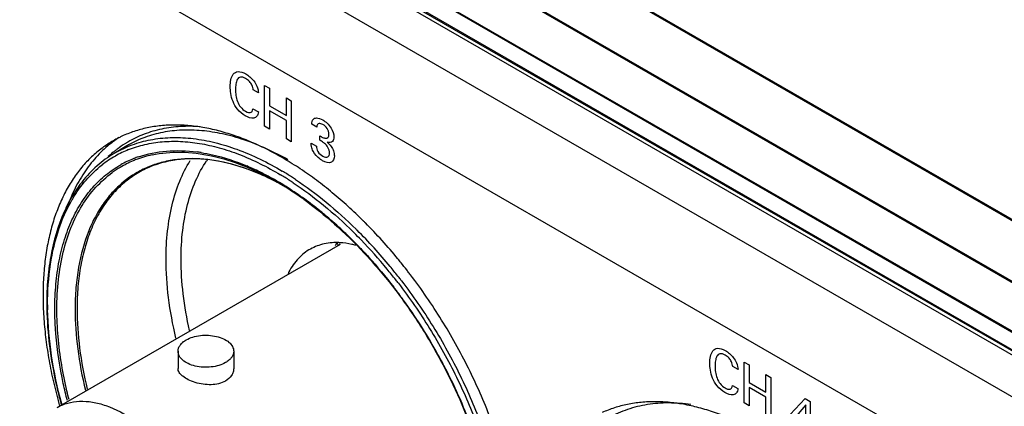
# Model space of a CAD drawing. Header units: inches. Extents: x 0 to 34, y 0 to 22.
# Tile 127 of 136: x 25.728 to 26.762, y 15.319 to 15.726. Entities that reach past the tile are written whole.
import ezdxf

# ---------------------------------------------------------------- set-up
doc = ezdxf.new("R2010")
doc.units = ezdxf.units.IN
doc.header["$LTSCALE"] = 1.87
doc.header["$MEASUREMENT"] = 0
doc.layers.get('0').update_dxf_attribs({"linetype": 'CONTINUOUS'})
doc.layers.add('02___PRT_ALL_AXES', color=7, linetype='CONTINUOUS')

msp = doc.modelspace()

# ---------------------------------------------------------------- linework, layer by layer
at = {"color": 7, "linetype": 'CONTINUOUS'}
for p, q in [((21.90774, 18.322), (27.84744, 14.89249)), ((21.90848, 18.32278), (27.84818, 14.89327)), ((27.81914, 14.84356), (21.87945, 18.27306)), ((27.81946, 14.8446), (21.87976, 18.2741)), ((21.95293, 18.17956), (27.74414, 14.83579)), ((21.95371, 18.17779), (27.74496, 14.834)), ((21.98547, 18.14138), (27.78198, 14.79455)), ((21.98625, 18.13967), (27.78276, 14.79284)), ((27.78781, 14.78538), (21.99131, 18.13221)), ((25.8401, 15.59299), (25.82688, 15.58517)), ((25.7669, 15.31796), (26.06454, 15.48982)), ((26.06406, 15.48989), (26.06394, 15.48978)), ((25.89393, 15.37712), (25.89393, 15.35901)), ((25.95239, 15.37712), (25.95239, 15.35901))]:
    msp.add_line(p, q, dxfattribs=at)
at = {"color": 40, "linetype": 'CONTINUOUS'}
for p, q in [((23.16654, 17.40993), (27.7666, 14.75391)), ((27.7666, 14.65349), (23.16654, 17.30951)), ((25.97845, 15.64873), (25.97293, 15.65192)), ((25.98487, 15.61363), (25.98487, 15.65663)), ((25.98487, 15.65663), (25.99004, 15.65365)), ((25.99004, 15.65365), (25.99004, 15.63519)), ((26.00773, 15.62497), (26.00773, 15.64344)), ((26.00773, 15.64344), (26.01289, 15.64046)), ((26.01289, 15.64046), (26.01289, 15.59745)), ((25.97267, 15.632), (25.97834, 15.62872)), ((25.99004, 15.63519), (26.00773, 15.62497)), ((25.99004, 15.63006), (25.99004, 15.61065)), ((26.00773, 15.61985), (25.99004, 15.63006)), ((26.00773, 15.60043), (26.00773, 15.61985)), ((25.99004, 15.61065), (25.98487, 15.61363)), ((26.03963, 15.61275), (26.03443, 15.61576)), ((26.01289, 15.59745), (26.00773, 15.60043)), ((26.04289, 15.5989), (26.04289, 15.60372)), ((26.03386, 15.59595), (26.03933, 15.59279)), ((26.48226, 15.35784), (26.47674, 15.36102)), ((26.48869, 15.36574), (26.49385, 15.36276)), ((26.48869, 15.32273), (26.48869, 15.36574)), ((26.49385, 15.36276), (26.49385, 15.3443)), ((26.51154, 15.35254), (26.5167, 15.34956)), ((26.51154, 15.33408), (26.51154, 15.35254)), ((26.47648, 15.3411), (26.48216, 15.33782)), ((26.49385, 15.3443), (26.51154, 15.33408)), ((26.5167, 15.34956), (26.5167, 15.30656)), ((26.51154, 15.32895), (26.49385, 15.33917)), ((26.49385, 15.33917), (26.49385, 15.31975)), ((26.49385, 15.31975), (26.48869, 15.32273)), ((26.51154, 15.30954), (26.51154, 15.32895)), ((26.53716, 15.31077), (26.55263, 15.32757)), ((26.55341, 15.32086), (26.54108, 15.30625)), ((26.55263, 15.32757), (26.5582, 15.32435)), ((26.55341, 15.29913), (26.55341, 15.32086)), ((26.5582, 15.32435), (26.5582, 15.29636))]:
    msp.add_line(p, q, dxfattribs=at)
at = {"color": 7, "linetype": 'CONTINUOUS'}
for centre, radius, start, end in [((25.9008, 15.49559), 0.11772, 127.87098, 129.56884), ((25.88441, 15.48307), 0.11419, 111.80169, 119.54167), ((25.9003, 15.49623), 0.11691, 127.00206, 127.8696), ((25.89983, 15.49686), 0.11612, 121.78297, 127.00449), ((25.89955, 15.49729), 0.11561, 120.35102, 121.77726), ((25.89845, 15.49433), 0.11462, 119.55571, 120.60535), ((25.88437, 15.48321), 0.11405, 119.55779, 128.0427), ((25.90198, 15.49417), 0.11957, 129.57074, 132.88793), ((25.88523, 15.48653), 0.1146, 118.64019, 120.60513), ((25.88796, 15.47696), 0.11048, 111.80992, 119.36512), ((25.88856, 15.47556), 0.112, 111.377, 111.82753), ((25.88992, 15.47458), 0.11141, 111.51298, 112.71305), ((25.88884, 15.47482), 0.11279, 108.9006, 111.37437), ((25.89097, 15.47179), 0.11438, 102.30829, 111.49106), ((25.89118, 15.417), 0.17117, 80.90429, 82.38019), ((26.02525, 15.50958), 0.12195, 145.32894, 146.15143), ((25.88906, 15.47649), 0.10931, 120.70882, 125.98271), ((25.88918, 15.47626), 0.10956, 112.69319, 120.70079), ((25.86459, 15.33085), 0.2616, 63.88011, 67.14835), ((25.90307, 15.4743), 0.10468, 117.90354, 125.9843), ((25.90481, 15.47467), 0.10435, 118.76832, 123.36877), ((25.85217, 15.30531), 0.29, 59.94396, 63.89944), ((25.87541, 15.32255), 0.26255, 62.23156, 66.3183), ((25.82894, 15.27367), 0.33665, 57.2226, 59.18014), ((25.82977, 15.2751), 0.33921, 57.27422, 59.21624), ((25.82185, 15.26264), 0.35398, 56.49978, 57.28599), ((25.86999, 15.31187), 0.27453, 61.41299, 63.37567), ((25.84223, 15.28754), 0.31036, 59.77609, 59.99825), ((25.86616, 15.3048), 0.28257, 61.09823, 62.24792), ((25.84172, 15.28422), 0.31261, 59.29163, 60.00192), ((25.83826, 15.28076), 0.31823, 58.18496, 59.77283), ((25.83932, 15.28017), 0.31732, 59.00373, 59.29268), ((25.83674, 15.27588), 0.32233, 58.08588, 59.0029), ((25.83249, 15.27135), 0.32926, 57.8947, 58.19469), ((25.8259, 15.25864), 0.34269, 54.2884, 58.07179), ((25.82874, 15.2654), 0.33629, 56.64384, 57.89289), ((25.8212, 15.2615), 0.35108, 56.51058, 57.23479), ((25.91021, 15.46196), 0.14771, 149.54246, 149.95048), ((25.90942, 15.46243), 0.14679, 149.26369, 149.54229), ((25.81621, 15.24646), 0.35901, 53.26154, 56.63544), ((25.7961, 15.21916), 0.39291, 50.34541, 53.29254), ((25.782, 15.20185), 0.41524, 49.35423, 50.37251), ((25.76772, 15.18528), 0.43711, 46.45376, 49.348), ((25.75102, 15.16741), 0.46157, 45.65936, 46.48018), ((25.7472, 15.16348), 0.46704, 45.50456, 45.66068), ((25.74285, 15.15907), 0.47324, 44.3254, 45.50328), ((25.73749, 15.15793), 0.48447, 45.18131, 45.34293), ((25.73246, 15.15288), 0.49159, 43.96742, 45.17985), ((25.7369, 15.1576), 0.48931, 45.13598, 45.29607), ((25.71682, 15.1378), 0.51751, 39.40148, 45.10591), ((26.1246, 15.45741), 0.07247, 152.43096, 155.0636), ((26.12566, 15.46117), 0.07062, 155.09368, 156.76068), ((26.13519, 15.36645), 0.14242, 119.99998, 121.1615), ((26.06033, 15.42111), 0.07024, 86.93674, 88.78841), ((26.12339, 15.42319), 0.08926, 131.75778, 132.30341), ((25.73568, 15.15202), 0.4833, 43.77378, 44.32872), ((25.71182, 15.13313), 0.52016, 39.42538, 43.95422), ((25.69022, 15.11502), 0.55252, 38.13117, 39.47625), ((25.69043, 15.115), 0.5482, 37.95611, 39.46962), ((25.6854, 15.1112), 0.55867, 37.91869, 38.13382), ((25.68288, 15.10925), 0.56186, 37.46798, 37.91848), ((25.68935, 15.11201), 0.54454, 37.15521, 37.61127), ((25.68383, 15.10982), 0.55659, 37.50472, 37.9593), ((25.68469, 15.10849), 0.55038, 35.47918, 37.15415), ((26.08218, 15.4263), 0.32529, 180.03491, 180.97742), ((25.67279, 15.1001), 0.56495, 28.98184, 35.47192), ((25.66909, 15.09778), 0.56931, 27.67683, 29.0055), ((25.68233, 15.10455), 0.55444, 20.36219, 27.693), ((26.22691, 15.44525), 0.47228, 192.67823, 194.50366), ((26.24203, 15.44909), 0.48788, 194.49582, 195.2408), ((26.24577, 15.44943), 0.49095, 195.06042, 195.28224)]:
    msp.add_arc(centre, radius, start, end, dxfattribs=at)
at = {"color": 40, "linetype": 'CONTINUOUS'}
for points, knots in [([(25.94879, 15.65549), (25.94879, 15.65796), (25.94923, 15.6628), (25.95154, 15.66891), (25.95696, 15.67216), (25.9623, 15.67027), (25.96509, 15.66866)], [0, 0, 0, 0, 0.2239653, 0.4628736, 0.7070293, 1, 1, 1, 1]), ([(25.96488, 15.66401), (25.96299, 15.6651), (25.95925, 15.66622), (25.95587, 15.66308), (25.95454, 15.65812), (25.9543, 15.6543), (25.9543, 15.65237)], [0, 0, 0, 0, 0.2703328, 0.5096612, 0.7595301, 1, 1, 1, 1]), ([(25.97293, 15.65192), (25.97271, 15.65355), (25.97199, 15.6567), (25.96887, 15.66131), (25.96632, 15.66318), (25.96488, 15.66401)], [0, 0, 0, 0, 0.3492855, 0.6183742, 1, 1, 1, 1]), ([(25.96509, 15.66866), (25.96797, 15.66699), (25.97264, 15.66327), (25.97736, 15.65541), (25.97831, 15.65091), (25.97845, 15.64873)], [0, 0, 0, 0, 0.4614297, 0.7087048, 1, 1, 1, 1]), ([(25.96442, 15.62478), (25.96168, 15.62636), (25.95648, 15.6305), (25.95128, 15.63976), (25.94918, 15.64812), (25.94879, 15.65318), (25.94879, 15.65549)], [0, 0, 0, 0, 0.2983693, 0.5433926, 0.781244, 1, 1, 1, 1]), ([(25.9543, 15.65237), (25.9543, 15.65034), (25.95454, 15.64626), (25.95599, 15.63984), (25.95951, 15.63329), (25.96303, 15.63047), (25.96483, 15.62943)], [0, 0, 0, 0, 0.2594733, 0.504201, 0.734129, 1, 1, 1, 1]), ([(25.97086, 15.62851), (25.97117, 15.62872), (25.97207, 15.62955), (25.9725, 15.63096), (25.97267, 15.632)], [0, 0, 0, 0, 0.3149196, 1, 1, 1, 1]), ([(25.97834, 15.62872), (25.97817, 15.62691), (25.97715, 15.62383), (25.97245, 15.62136), (25.96755, 15.62298), (25.96442, 15.62478)], [0, 0, 0, 0, 0.2626731, 0.5042562, 1, 1, 1, 1]), ([(26.03443, 15.61576), (26.03449, 15.61783), (26.03531, 15.62132), (26.03977, 15.62312), (26.04367, 15.62167), (26.04598, 15.62034)], [0, 0, 0, 0, 0.3263176, 0.5882989, 1, 1, 1, 1]), ([(26.04598, 15.62034), (26.04906, 15.61856), (26.05512, 15.6134), (26.05764, 15.60527), (26.05764, 15.60247)], [0, 0, 0, 0, 0.5590931, 1, 1, 1, 1]), ([(26.04614, 15.61548), (26.04472, 15.6163), (26.0424, 15.61704), (26.0402, 15.61554), (26.03974, 15.61379), (26.03963, 15.61275)], [0, 0, 0, 0, 0.4485604, 0.6962379, 1, 1, 1, 1]), ([(26.05243, 15.60536), (26.05243, 15.60637), (26.0522, 15.6084), (26.05021, 15.61259), (26.04769, 15.61458), (26.04614, 15.61548)], [0, 0, 0, 0, 0.276328, 0.507564, 1, 1, 1, 1]), ([(26.04289, 15.60372), (26.04388, 15.60305), (26.04596, 15.60186), (26.04903, 15.60085), (26.05187, 15.60157), (26.05243, 15.60398), (26.05243, 15.60536)], [0, 0, 0, 0, 0.2318334, 0.4806051, 0.7219458, 1, 1, 1, 1]), ([(26.04784, 15.59574), (26.0474, 15.59608), (26.04577, 15.59733), (26.0441, 15.59823), (26.04289, 15.5989)], [0, 0, 0, 0, 0.2654072, 1, 1, 1, 1]), ([(26.05764, 15.60247), (26.05764, 15.60052), (26.05649, 15.5965), (26.05269, 15.59618), (26.05052, 15.59687)], [0, 0, 0, 0, 0.4319149, 1, 1, 1, 1]), ([(26.03597, 15.5874), (26.03511, 15.58902), (26.03403, 15.5921), (26.03389, 15.59482), (26.03386, 15.59595)], [0, 0, 0, 0, 0.5735687, 1, 1, 1, 1]), ([(26.03933, 15.59279), (26.0393, 15.59108), (26.0405, 15.58629), (26.04414, 15.58328), (26.04588, 15.58228)], [0, 0, 0, 0, 0.4633642, 1, 1, 1, 1]), ([(26.053, 15.58549), (26.053, 15.58727), (26.05198, 15.59143), (26.04916, 15.59464), (26.04784, 15.59574)], [0, 0, 0, 0, 0.5325054, 1, 1, 1, 1]), ([(26.05052, 15.59687), (26.05208, 15.59571), (26.05486, 15.59303), (26.0576, 15.58753), (26.05816, 15.58411), (26.05816, 15.58245)], [0, 0, 0, 0, 0.3754962, 0.6586138, 1, 1, 1, 1]), ([(26.04577, 15.57745), (26.04483, 15.57799), (26.04132, 15.58029), (26.03768, 15.58413), (26.03597, 15.5874)], [0, 0, 0, 0, 0.2640128, 1, 1, 1, 1]), ([(26.05816, 15.58245), (26.05816, 15.57946), (26.05548, 15.57395), (26.04907, 15.57555), (26.04577, 15.57745)], [0, 0, 0, 0, 0.4397443, 1, 1, 1, 1]), ([(26.04588, 15.58228), (26.04781, 15.58116), (26.05168, 15.58015), (26.053, 15.58369), (26.053, 15.58549)], [0, 0, 0, 0, 0.5537244, 1, 1, 1, 1]), ([(26.4526, 15.3646), (26.4526, 15.36706), (26.45304, 15.37191), (26.45535, 15.37802), (26.46077, 15.38127), (26.46611, 15.37937), (26.4689, 15.37776)], [0, 0, 0, 0, 0.2239186, 0.462787, 0.706946, 1, 1, 1, 1]), ([(26.46869, 15.37311), (26.46681, 15.3742), (26.46307, 15.37533), (26.45969, 15.37218), (26.45836, 15.36722), (26.45812, 15.3634), (26.45812, 15.36147)], [0, 0, 0, 0, 0.2703328, 0.5096612, 0.7595301, 1, 1, 1, 1]), ([(26.47674, 15.36102), (26.47653, 15.36265), (26.47581, 15.36581), (26.47268, 15.37042), (26.47014, 15.37228), (26.46869, 15.37311)], [0, 0, 0, 0, 0.3492855, 0.6183742, 1, 1, 1, 1]), ([(26.4689, 15.37776), (26.47179, 15.37609), (26.47645, 15.37238), (26.48118, 15.36452), (26.48212, 15.36002), (26.48226, 15.35784)], [0, 0, 0, 0, 0.461359, 0.7086806, 1, 1, 1, 1]), ([(26.46823, 15.33389), (26.46549, 15.33547), (26.46029, 15.33961), (26.45509, 15.34886), (26.45299, 15.35722), (26.4526, 15.36229), (26.4526, 15.3646)], [0, 0, 0, 0, 0.2982818, 0.5433323, 0.7812238, 1, 1, 1, 1]), ([(26.45812, 15.36147), (26.45812, 15.35944), (26.45836, 15.35536), (26.45981, 15.34895), (26.46333, 15.3424), (26.46684, 15.33957), (26.46864, 15.33853)], [0, 0, 0, 0, 0.2594493, 0.5041294, 0.7340208, 1, 1, 1, 1]), ([(26.47468, 15.33762), (26.47499, 15.33782), (26.47588, 15.33866), (26.47631, 15.34007), (26.47648, 15.3411)], [0, 0, 0, 0, 0.3144298, 1, 1, 1, 1]), ([(26.48216, 15.33782), (26.48198, 15.33602), (26.48096, 15.33294), (26.47626, 15.33047), (26.47136, 15.33208), (26.46823, 15.33389)], [0, 0, 0, 0, 0.262663, 0.5042085, 1, 1, 1, 1]), ([(26.46864, 15.33853), (26.47027, 15.33759), (26.47257, 15.33677), (26.47429, 15.33738), (26.47468, 15.33762)], [0, 0, 0, 0, 0.7450761, 1, 1, 1, 1])]:
    msp.add_open_spline(points, degree=3, knots=knots, dxfattribs=at)
msp.add_open_spline([(25.96483, 15.62943), (25.96697, 15.62819), (25.96937, 15.62759), (25.97086, 15.62851)], degree=3, dxfattribs=at)
at = {"color": 7, "linetype": 'CONTINUOUS'}
for points, knots in [([(25.9173, 15.61319), (25.91038, 15.61371), (25.89676, 15.61387), (25.87685, 15.61127), (25.85815, 15.6058), (25.84659, 15.60025), (25.84113, 15.59705)], [0, 0, 0, 0, 0.2634063, 0.5156055, 0.759834, 1, 1, 1, 1]), ([(26.00944, 15.57852), (25.99471, 15.58679), (25.97213, 15.59722), (25.94121, 15.60592), (25.91927, 15.60943), (25.89814, 15.61005), (25.87803, 15.60777), (25.85914, 15.60257), (25.84744, 15.59717), (25.84191, 15.59404)], [0, 0, 0, 0, 0.2883529, 0.4213983, 0.5473326, 0.6668695, 0.7811344, 0.8915852, 1, 1, 1, 1]), ([(25.8303, 15.58711), (25.83603, 15.59024), (25.84817, 15.59558), (25.86775, 15.6005), (25.88858, 15.60235), (25.91045, 15.60115), (25.93313, 15.5969), (25.96505, 15.587), (25.98827, 15.57553), (26.00338, 15.56652)], [0, 0, 0, 0, 0.1074653, 0.2172359, 0.3311275, 0.4506065, 0.5767702, 0.710279, 1, 1, 1, 1]), ([(25.842, 15.58909), (25.84755, 15.59131), (25.85918, 15.59495), (25.87754, 15.59782), (25.89686, 15.59816), (25.91695, 15.59598), (25.93766, 15.5913), (25.9666, 15.58157), (25.98768, 15.57097), (26.00142, 15.56277)], [0, 0, 0, 0, 0.1072625, 0.2176453, 0.3324778, 0.4528282, 0.5794528, 0.7127997, 1, 1, 1, 1]), ([(25.8523, 15.58152), (25.86178, 15.58477), (25.88236, 15.58888), (25.90325, 15.58808), (25.91388, 15.58666)], [0, 0, 0, 0, 0.4831785, 1, 1, 1, 1]), ([(25.82688, 15.58517), (25.82047, 15.58138), (25.80822, 15.57241), (25.79785, 15.56133), (25.79314, 15.55534)], [0, 0, 0, 0, 0.4940296, 1, 1, 1, 1]), ([(25.98087, 15.563), (25.96959, 15.56792), (25.94727, 15.57575), (25.91356, 15.5808), (25.88683, 15.57868), (25.86741, 15.57309), (25.85839, 15.56909), (25.85408, 15.56681)], [0, 0, 0, 0, 0.2816685, 0.5385257, 0.7751084, 0.8884418, 1, 1, 1, 1]), ([(25.99302, 15.55729), (25.9867, 15.56046), (25.97411, 15.56615), (25.94935, 15.57476), (25.92468, 15.57951), (25.90094, 15.57959), (25.8844, 15.57741), (25.86886, 15.57304), (25.85917, 15.56866), (25.85459, 15.56614)], [0, 0, 0, 0, 0.1471972, 0.2870661, 0.5451731, 0.6650152, 0.7798976, 0.8910889, 1, 1, 1, 1]), ([(25.86659, 15.58355), (25.87645, 15.58571), (25.89758, 15.5876), (25.93038, 15.5834), (25.96454, 15.5725), (25.98683, 15.56142), (25.99802, 15.55496)], [0, 0, 0, 0, 0.2204973, 0.4584169, 0.717784, 1, 1, 1, 1]), ([(25.91824, 15.58602), (25.92217, 15.58539), (25.93855, 15.58219), (25.95448, 15.57685), (25.96618, 15.57193)], [0, 0, 0, 0, 0.2388807, 1, 1, 1, 1]), ([(25.76452, 15.42187), (25.76452, 15.43051), (25.76523, 15.44736), (25.76857, 15.47176), (25.77416, 15.49439), (25.78194, 15.51502), (25.79187, 15.53345), (25.80385, 15.54949), (25.81777, 15.56297), (25.82831, 15.57016), (25.83378, 15.57324)], [0, 0, 0, 0, 0.148616, 0.2896713, 0.4229431, 0.5487925, 0.668044, 0.7819013, 0.8919241, 1, 1, 1, 1]), ([(25.78325, 15.53745), (25.78736, 15.54436), (25.79655, 15.55728), (25.80801, 15.56827), (25.81409, 15.57303)], [0, 0, 0, 0, 0.5102362, 1, 1, 1, 1]), ([(25.88137, 15.47399), (25.88137, 15.48391), (25.88235, 15.50315), (25.88705, 15.53072), (25.89492, 15.55565), (25.90245, 15.57073), (25.90671, 15.57761)], [0, 0, 0, 0, 0.275775, 0.5341722, 0.7749925, 1, 1, 1, 1]), ([(25.89714, 15.47391), (25.89714, 15.48393), (25.89817, 15.50332), (25.90315, 15.53102), (25.91149, 15.55589), (25.91946, 15.57078), (25.92397, 15.57751)], [0, 0, 0, 0, 0.2770831, 0.5357718, 0.7760247, 1, 1, 1, 1]), ([(25.84157, 15.55901), (25.83709, 15.55576), (25.82853, 15.54844), (25.81731, 15.53547), (25.80769, 15.52052), (25.79681, 15.49754), (25.78982, 15.47154), (25.78635, 15.44368), (25.78578, 15.42892), (25.78578, 15.42137)], [0, 0, 0, 0, 0.1077545, 0.218304, 0.3330702, 0.4532301, 0.7125987, 0.8529118, 1, 1, 1, 1]), ([(25.84741, 15.56182), (25.84266, 15.55869), (25.83356, 15.55155), (25.82158, 15.53864), (25.81129, 15.52357), (25.80279, 15.5065), (25.79611, 15.48758), (25.79133, 15.46697), (25.78847, 15.44487), (25.78786, 15.42965), (25.78786, 15.42185)], [0, 0, 0, 0, 0.1077837, 0.2180647, 0.3324329, 0.4522169, 0.5784152, 0.7117179, 0.8523255, 1, 1, 1, 1]), ([(25.79315, 15.53023), (25.79736, 15.53706), (25.80681, 15.54978), (25.81859, 15.56041), (25.82484, 15.56494)], [0, 0, 0, 0, 0.5099333, 1, 1, 1, 1]), ([(26.01723, 15.55782), (26.02843, 15.5504), (26.05059, 15.53389), (26.07105, 15.51532), (26.0811, 15.50537)], [0, 0, 0, 0, 0.4871889, 1, 1, 1, 1]), ([(25.79314, 15.55534), (25.79209, 15.55401), (25.78796, 15.54854), (25.78424, 15.54276), (25.78166, 15.53828)], [0, 0, 0, 0, 0.2463372, 1, 1, 1, 1]), ([(26.01491, 15.55429), (26.02598, 15.54697), (26.04786, 15.53067), (26.06807, 15.51236), (26.07801, 15.50254)], [0, 0, 0, 0, 0.4872216, 1, 1, 1, 1]), ([(25.78166, 15.53828), (25.78099, 15.53712), (25.77835, 15.53237), (25.77595, 15.52749), (25.77428, 15.52376)], [0, 0, 0, 0, 0.2466519, 1, 1, 1, 1]), ([(26.02593, 15.53689), (26.03718, 15.52882), (26.05931, 15.51096), (26.09034, 15.48046), (26.11951, 15.44609), (26.14625, 15.40855), (26.17001, 15.36858), (26.19032, 15.32699), (26.20678, 15.28462), (26.21513, 15.25584), (26.21853, 15.24151)], [0, 0, 0, 0, 0.1155115, 0.2368491, 0.3626368, 0.4912808, 0.6210793, 0.7502763, 0.8771244, 1, 1, 1, 1]), ([(25.76664, 15.42137), (25.76664, 15.43178), (25.76767, 15.45198), (25.77258, 15.48093), (25.78081, 15.50713), (25.78868, 15.52299), (25.79315, 15.53023)], [0, 0, 0, 0, 0.2756711, 0.5340434, 0.7749083, 1, 1, 1, 1]), ([(25.76904, 15.5064), (25.76995, 15.50903), (25.77368, 15.51917), (25.77834, 15.52899), (25.78235, 15.53593)], [0, 0, 0, 0, 0.2576965, 1, 1, 1, 1]), ([(25.77428, 15.52376), (25.76762, 15.50885), (25.7606, 15.48427), (25.75638, 15.44988), (25.75591, 15.43156), (25.75606, 15.42217)], [0, 0, 0, 0, 0.4717736, 0.7288223, 1, 1, 1, 1]), ([(25.7569, 15.4261), (25.75689, 15.44029), (25.75866, 15.4675), (25.76484, 15.49413), (25.76904, 15.5064)], [0, 0, 0, 0, 0.5224006, 1, 1, 1, 1]), ([(26.06181, 15.49134), (26.05639, 15.49145), (26.04571, 15.49041), (26.03576, 15.4863), (26.03136, 15.48363)], [0, 0, 0, 0, 0.5132104, 1, 1, 1, 1]), ([(26.08085, 15.4885), (26.07943, 15.48888), (26.07392, 15.49023), (26.06828, 15.49103), (26.06408, 15.49125)], [0, 0, 0, 0, 0.2585605, 1, 1, 1, 1]), ([(26.08465, 15.48637), (26.0878, 15.48309), (26.10039, 15.46957), (26.11223, 15.45537), (26.12072, 15.44434)], [0, 0, 0, 0, 0.2464775, 1, 1, 1, 1]), ([(26.03136, 15.48363), (26.02906, 15.48224), (26.02464, 15.47905), (26.01666, 15.47117), (26.01202, 15.46388), (26.00954, 15.45868)], [0, 0, 0, 0, 0.2402533, 0.4849668, 1, 1, 1, 1]), ([(25.89174, 15.391), (25.8884, 15.40503), (25.8833, 15.43254), (25.88137, 15.46048), (25.88137, 15.47399)], [0, 0, 0, 0, 0.5161701, 1, 1, 1, 1]), ([(25.90595, 15.39904), (25.90311, 15.41169), (25.89877, 15.43653), (25.89714, 15.46171), (25.89714, 15.47391)], [0, 0, 0, 0, 0.5154314, 1, 1, 1, 1]), ([(26.12538, 15.44868), (26.13713, 15.43337), (26.15914, 15.40142), (26.18718, 15.35067), (26.20975, 15.29811), (26.22099, 15.26203), (26.22546, 15.24405)], [0, 0, 0, 0, 0.2526177, 0.5067211, 0.7575327, 1, 1, 1, 1]), ([(26.12883, 15.45103), (26.14066, 15.4356), (26.16281, 15.4034), (26.19104, 15.35228), (26.21375, 15.29933), (26.22507, 15.26299), (26.22957, 15.24488)], [0, 0, 0, 0, 0.2526401, 0.5067389, 0.7575385, 1, 1, 1, 1]), ([(25.75606, 15.42217), (25.75628, 15.40899), (25.75832, 15.3819), (25.76309, 15.35518), (25.76614, 15.34159)], [0, 0, 0, 0, 0.4862273, 1, 1, 1, 1]), ([(25.77169, 15.32186), (25.76721, 15.33851), (25.76022, 15.37124), (25.75722, 15.4046), (25.75694, 15.42075)], [0, 0, 0, 0, 0.5163638, 1, 1, 1, 1]), ([(25.7656, 15.39544), (25.76542, 15.39767), (25.7648, 15.40647), (25.76452, 15.4153), (25.76452, 15.42187)], [0, 0, 0, 0, 0.2544813, 1, 1, 1, 1]), ([(25.77173, 15.36271), (25.77008, 15.37263), (25.76756, 15.39213), (25.76664, 15.41178), (25.76664, 15.42137)], [0, 0, 0, 0, 0.5119959, 1, 1, 1, 1]), ([(25.78578, 15.42137), (25.78578, 15.40749), (25.78779, 15.37878), (25.79311, 15.35052), (25.79659, 15.33611)], [0, 0, 0, 0, 0.4836384, 1, 1, 1, 1]), ([(25.78786, 15.42185), (25.78786, 15.40808), (25.78985, 15.37958), (25.79511, 15.35153), (25.79855, 15.33723)], [0, 0, 0, 0, 0.4836913, 1, 1, 1, 1]), ([(25.77767, 15.32522), (25.77613, 15.33116), (25.77063, 15.35428), (25.767, 15.37786), (25.7656, 15.39544)], [0, 0, 0, 0, 0.2582837, 1, 1, 1, 1]), ([(25.90249, 15.38906), (25.90465, 15.39031), (25.90955, 15.39233), (25.91754, 15.39392), (25.92599, 15.39416), (25.9342, 15.393), (25.94153, 15.39056), (25.9474, 15.38698), (25.95138, 15.38246), (25.95239, 15.37881), (25.95239, 15.37712)], [0, 0, 0, 0, 0.1288328, 0.2705697, 0.4178835, 0.5623826, 0.6961976, 0.8135881, 0.9130617, 1, 1, 1, 1]), ([(25.89393, 15.37712), (25.89393, 15.37823), (25.89434, 15.38056), (25.8961, 15.38379), (25.89888, 15.38671), (25.90121, 15.38832), (25.90249, 15.38906)], [0, 0, 0, 0, 0.217785, 0.4509313, 0.7102656, 1, 1, 1, 1]), ([(25.94383, 15.36519), (25.94167, 15.36394), (25.93677, 15.36192), (25.92878, 15.36032), (25.92034, 15.36008), (25.91212, 15.36124), (25.90479, 15.36369), (25.89892, 15.36726), (25.89495, 15.37179), (25.89393, 15.37544), (25.89393, 15.37712)], [0, 0, 0, 0, 0.1288328, 0.2705697, 0.4178835, 0.5623826, 0.6961976, 0.8135881, 0.9130617, 1, 1, 1, 1]), ([(25.95239, 15.37712), (25.95239, 15.37601), (25.95198, 15.37369), (25.95022, 15.37045), (25.94744, 15.36753), (25.94511, 15.36593), (25.94383, 15.36519)], [0, 0, 0, 0, 0.217785, 0.4509313, 0.7102656, 1, 1, 1, 1]), ([(25.77944, 15.32634), (25.77866, 15.32939), (25.77571, 15.34143), (25.77325, 15.35359), (25.77173, 15.36271)], [0, 0, 0, 0, 0.2538488, 1, 1, 1, 1]), ([(25.94383, 15.34582), (25.93937, 15.34324), (25.93111, 15.34156), (25.9203, 15.34223), (25.91212, 15.34403), (25.90487, 15.34682), (25.89978, 15.34985), (25.89675, 15.35262), (25.89515, 15.35468), (25.89416, 15.35681), (25.89393, 15.3583), (25.89393, 15.35901)], [0, 0, 0, 0, 0.2706112, 0.4203843, 0.5692897, 0.7077888, 0.8269377, 0.8776769, 0.9225598, 0.9626641, 1, 1, 1, 1]), ([(25.95239, 15.35901), (25.95239, 15.35774), (25.952, 15.35515), (25.94965, 15.35015), (25.94632, 15.34726), (25.94383, 15.34582)], [0, 0, 0, 0, 0.2322393, 0.4726229, 1, 1, 1, 1]), ([(25.7669, 15.31796), (25.77039, 15.31998), (25.77809, 15.32318), (25.79081, 15.32504), (25.80446, 15.32404), (25.8243, 15.31876), (25.84966, 15.30489), (25.87768, 15.28008), (25.90245, 15.24837), (25.92195, 15.21234), (25.9346, 15.17494), (25.93799, 15.14947), (25.93799, 15.13735)], [0, 0, 0, 0, 0.042859, 0.0874876, 0.1353208, 0.1872853, 0.3045511, 0.4382239, 0.5825724, 0.729729, 0.8713205, 1, 1, 1, 1]), ([(26.43283, 15.321), (26.42506, 15.32212), (26.40974, 15.32332), (26.38724, 15.32169), (26.36614, 15.31653), (26.35312, 15.31075), (26.347, 15.30734)], [0, 0, 0, 0, 0.266499, 0.5194616, 0.7624663, 1, 1, 1, 1])]:
    msp.add_open_spline(points, degree=3, knots=knots, dxfattribs=at)
at = {"layer": '02___PRT_ALL_AXES', "color": 7, "linetype": 'CONTINUOUS'}
for centre, radius, start, end in [((25.88495, 15.49566), 0.11856, 116.58609, 119.99993), ((25.89695, 15.50191), 0.11915, 123.10802, 126.4813), ((25.88517, 15.49521), 0.11906, 114.9888, 116.58604), ((25.89816, 15.50029), 0.12117, 127.79859, 130.10005), ((25.88489, 15.49577), 0.11843, 120.00157, 123.12272), ((25.89754, 15.50109), 0.12015, 126.47733, 127.79828), ((25.72998, 15.15365), 0.50854, 44.97315, 45.15352), ((25.72852, 15.15219), 0.5106, 44.81369, 44.97317), ((25.7059, 15.13039), 0.54201, 39.37083, 44.76312), ((25.68319, 15.11118), 0.57175, 38.89026, 39.41507), ((25.67807, 15.10707), 0.57831, 37.93038, 38.88881), ((25.67493, 15.10462), 0.5823, 37.72382, 37.93084), ((25.67261, 15.10283), 0.58523, 37.28862, 37.72355)]:
    msp.add_arc(centre, radius, start, end, dxfattribs=at)
for points, knots in [([(26.0886, 15.5142), (26.08334, 15.51944), (26.07269, 15.52957), (26.05624, 15.54384), (26.03955, 15.55696), (26.02269, 15.56887), (26.00574, 15.57951), (25.98878, 15.58884), (25.97188, 15.59681), (25.95511, 15.60338), (25.93857, 15.60853), (25.9223, 15.61223), (25.9064, 15.61447), (25.89094, 15.61522), (25.87597, 15.61448), (25.86158, 15.61226), (25.84783, 15.60856), (25.83909, 15.60509), (25.83488, 15.60313)], [0, 0, 0, 0, 0.0782082, 0.1546641, 0.2291902, 0.3016315, 0.3718589, 0.4397735, 0.50531, 0.5684417, 0.6291855, 0.6876063, 0.7438222, 0.7980081, 0.8503986, 0.9012872, 0.9510227, 1, 1, 1, 1]), ([(25.82017, 15.59496), (25.81815, 15.59364), (25.81417, 15.59087), (25.80845, 15.58634), (25.80297, 15.58145), (25.79597, 15.5744), (25.78783, 15.56466), (25.77922, 15.55168), (25.77174, 15.53741), (25.76541, 15.52192), (25.76027, 15.50528), (25.75635, 15.48759), (25.75365, 15.46894), (25.75219, 15.4494), (25.75198, 15.42907), (25.75302, 15.40807), (25.7553, 15.38648), (25.75881, 15.36443), (25.76352, 15.34201), (25.76742, 15.32704), (25.76956, 15.31953)], [0, 0, 0, 0, 0.0243064, 0.048726, 0.073317, 0.0981357, 0.1486465, 0.200668, 0.2545272, 0.3104842, 0.368732, 0.4293986, 0.4925523, 0.558207, 0.6263281, 0.696838, 0.7696217, 0.8445314, 0.921391, 1, 1, 1, 1]), ([(25.82011, 15.59298), (25.8176, 15.59086), (25.81271, 15.58639), (25.80587, 15.57908), (25.7995, 15.57113), (25.79157, 15.5596), (25.78292, 15.5436), (25.77763, 15.52986), (25.77532, 15.5227)], [0, 0, 0, 0, 0.1168065, 0.2351836, 0.3555745, 0.4783828, 0.7324997, 1, 1, 1, 1]), ([(26.23921, 15.25378), (26.23685, 15.26266), (26.23158, 15.28045), (26.22224, 15.30692), (26.21145, 15.33328), (26.19927, 15.35936), (26.18579, 15.38498), (26.1711, 15.40998), (26.15529, 15.43418), (26.14402, 15.44976), (26.13822, 15.45738)], [0, 0, 0, 0, 0.1205186, 0.2433823, 0.3680853, 0.4940916, 0.6208493, 0.7477958, 0.874366, 1, 1, 1, 1]), ([(26.59344, 15.22228), (26.58818, 15.22754), (26.57755, 15.23773), (26.56111, 15.25208), (26.54442, 15.26528), (26.52756, 15.27727), (26.51061, 15.28799), (26.49363, 15.29741), (26.47672, 15.30546), (26.45994, 15.31213), (26.44337, 15.31737), (26.42708, 15.32116), (26.41115, 15.32348), (26.39564, 15.32432), (26.38064, 15.32367), (26.36621, 15.32153), (26.35241, 15.31791), (26.34364, 15.3145), (26.33941, 15.31256)], [0, 0, 0, 0, 0.0781698, 0.1546017, 0.2291171, 0.3015595, 0.3717983, 0.4397325, 0.5052948, 0.5684561, 0.6292304, 0.6876795, 0.7439181, 0.7981175, 0.8505086, 0.9013813, 0.951081, 1, 1, 1, 1])]:
    msp.add_open_spline(points, degree=3, knots=knots, dxfattribs=at)

doc.saveas('drawing.dxf')
